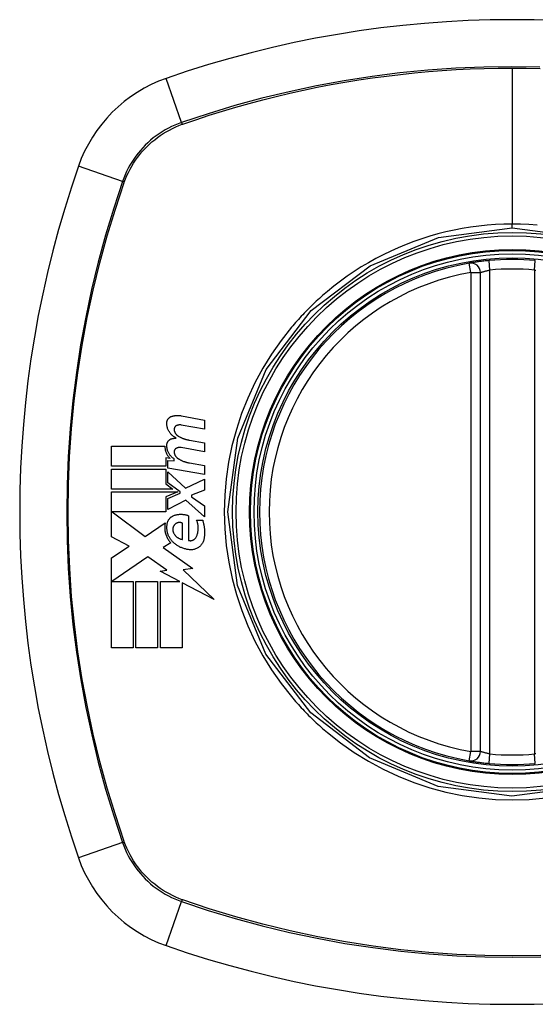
# Model space of a CAD drawing. Header units: inches. Extents: x 20 to 448, y 48 to 213.
# Tile 107 of 235: x 188.537 to 189.176, y 144.873 to 146.093. Entities that reach past the tile are written whole.
import ezdxf

# ---------------------------------------------------------------- set-up
doc = ezdxf.new("R2010")
doc.units = ezdxf.units.IN
doc.header["$MEASUREMENT"] = 0
doc.layers.add('Visible Edges(ANSI)', color=7, linetype='Continuous', lineweight=25)
doc.layers.add('Visible Tangent Edges(ANSI)', color=7, linetype='Continuous', lineweight=25)

msp = doc.modelspace()

# ---------------------------------------------------------------- linework, layer by layer
at = {"layer": 'Visible Edges(ANSI)'}
for p, q in [((189.1082, 145.1863), (189.1082, 145.7799)), ((188.7378, 145.6024), (188.7663, 145.5968)), ((188.7663, 145.5858), (188.7376, 145.5909)), ((188.7663, 145.5968), (188.7663, 145.5858)), ((188.7476, 145.5722), (188.7663, 145.5688)), ((188.7663, 145.5688), (188.7663, 145.5578)), ((188.6511, 145.5398), (188.6511, 145.5646)), ((188.6511, 145.5646), (188.7173, 145.5646)), ((188.7663, 145.5578), (188.7376, 145.5629)), ((188.7236, 145.5496), (188.7185, 145.5501)), ((188.7185, 145.5501), (188.7185, 145.5398)), ((188.7208, 145.5376), (188.7208, 145.5471)), ((188.7208, 145.5471), (188.7288, 145.5464)), ((188.7288, 145.5464), (188.7288, 145.5488)), ((188.7476, 145.5439), (188.7663, 145.5406)), ((188.7185, 145.5398), (188.6511, 145.5398)), ((188.6511, 145.5116), (188.6511, 145.5363)), ((188.6511, 145.5363), (188.7185, 145.5363)), ((188.7185, 145.5363), (188.7185, 145.5179)), ((188.7663, 145.5296), (188.7208, 145.5376)), ((188.7208, 145.5192), (188.7208, 145.5328)), ((188.7208, 145.5328), (188.7429, 145.5126)), ((188.7663, 145.5406), (188.7663, 145.5296)), ((188.7185, 145.5179), (188.7271, 145.5116)), ((188.7362, 145.5081), (188.7208, 145.5192)), ((188.7429, 145.5126), (188.7663, 145.5238)), ((188.7663, 145.5238), (188.7663, 145.5103)), ((188.7271, 145.5116), (188.6511, 145.5116)), ((188.6511, 145.4523), (188.6511, 145.5081)), ((188.6511, 145.5081), (188.7332, 145.5081)), ((188.7332, 145.5081), (188.7185, 145.5018)), ((188.7208, 145.4998), (188.7362, 145.5063)), ((188.7362, 145.5063), (188.7362, 145.5081)), ((188.7663, 145.5103), (188.7501, 145.5041)), ((188.7185, 145.5018), (188.7185, 145.4831)), ((188.7208, 145.4863), (188.7208, 145.4998)), ((188.7431, 145.4978), (188.7208, 145.4863)), ((188.7663, 145.4773), (188.7431, 145.4978)), ((188.7501, 145.5041), (188.7501, 145.5021)), ((188.7501, 145.5021), (188.7663, 145.4908)), ((188.7185, 145.4831), (188.6521, 145.4831)), ((188.6521, 145.4831), (188.693, 145.4526)), ((188.7663, 145.4908), (188.7663, 145.4773)), ((188.693, 145.4526), (188.7178, 145.4698)), ((188.7391, 145.4491), (188.7391, 145.4691)), ((188.7466, 145.4783), (188.7466, 145.4478)), ((188.7566, 145.4728), (188.7641, 145.4728)), ((188.6729, 145.4408), (188.6511, 145.4523)), ((188.7246, 145.4449), (188.715, 145.4391)), ((188.6511, 145.4261), (188.6729, 145.4408)), ((188.715, 145.4391), (188.7517, 145.4129)), ((188.6511, 145.3146), (188.6511, 145.4261)), ((188.6963, 145.4276), (188.6516, 145.3968)), ((188.7197, 145.4112), (188.6963, 145.4276)), ((188.7113, 145.4096), (188.7197, 145.4112)), ((188.7358, 145.3968), (188.7113, 145.4096)), ((188.7517, 145.4129), (188.7398, 145.4113)), ((188.7398, 145.4113), (188.7783, 145.3747)), ((188.6516, 145.3968), (188.6778, 145.3968)), ((188.6778, 145.3968), (188.6778, 145.3146)), ((188.6813, 145.3146), (188.6813, 145.3968)), ((188.6813, 145.3968), (188.7081, 145.3968)), ((188.7081, 145.3968), (188.7081, 145.3146)), ((188.7118, 145.3146), (188.7118, 145.3968)), ((188.7118, 145.3968), (188.7358, 145.3968)), ((188.7783, 145.3747), (188.7386, 145.3954)), ((188.7386, 145.3954), (188.7386, 145.3146)), ((188.6778, 145.3146), (188.6511, 145.3146)), ((188.7081, 145.3146), (188.6813, 145.3146)), ((188.7386, 145.3146), (188.7118, 145.3146))]:
    msp.add_line(p, q, dxfattribs=at)
at = {"layer": 'Visible Edges(ANSI)', "flags": 128}
for points in [[(189.119, 145.7948), (189.1174, 145.7946), (189.1158, 145.7945), (189.1142, 145.7943), (189.1126, 145.7941), (189.1111, 145.794), (189.1096, 145.7938), (189.1081, 145.7936), (189.1067, 145.7934), (189.1053, 145.7932), (189.104, 145.793), (189.1028, 145.7929), (189.1016, 145.7927), (189.1005, 145.7925), (189.0995, 145.7924), (189.0986, 145.7922), (189.0977, 145.7921), (189.0969, 145.792), (189.0963, 145.7919), (189.0957, 145.7918), (189.0952, 145.7917), (189.0949, 145.7916), (189.0946, 145.7916), (189.0945, 145.7915), (189.0944, 145.7915)], [(188.7256, 145.6016), (188.7261, 145.6018), (188.7266, 145.6019), (188.7271, 145.602), (188.7276, 145.6022), (188.7281, 145.6023), (188.7286, 145.6024), (188.7291, 145.6025), (188.7296, 145.6026), (188.7301, 145.6026), (188.7306, 145.6027), (188.7311, 145.6027), (188.7317, 145.6028), (188.7322, 145.6028), (188.7327, 145.6028), (188.7332, 145.6028), (188.7337, 145.6028), (188.7342, 145.6028), (188.7347, 145.6028), (188.7352, 145.6027), (188.7358, 145.6027), (188.7363, 145.6026), (188.7368, 145.6026), (188.7373, 145.6025), (188.7378, 145.6024)], [(188.7196, 145.5933), (188.7196, 145.5938), (188.7197, 145.5943), (188.7197, 145.5947), (188.7198, 145.5952), (188.7199, 145.5956), (188.7201, 145.5961), (188.7202, 145.5965), (188.7204, 145.5969), (188.7206, 145.5973), (188.7208, 145.5977), (188.7211, 145.5981), (188.7213, 145.5985), (188.7216, 145.5988), (188.7219, 145.5992), (188.7222, 145.5995), (188.7225, 145.5998), (188.7229, 145.6001), (188.7232, 145.6004), (188.7236, 145.6006), (188.724, 145.6009), (188.7244, 145.6011), (188.7248, 145.6013), (188.7252, 145.6014), (188.7256, 145.6016)], [(188.7311, 145.5748), (188.7303, 145.5753), (188.7295, 145.5757), (188.7287, 145.5762), (188.7279, 145.5768), (188.7272, 145.5774), (188.7264, 145.578), (188.7257, 145.5786), (188.7251, 145.5793), (188.7245, 145.58), (188.7239, 145.5808), (188.7233, 145.5815), (188.7228, 145.5823), (188.7223, 145.5831), (188.7218, 145.584), (188.7214, 145.5849), (188.721, 145.5857), (188.7207, 145.5867), (188.7204, 145.5876), (188.7202, 145.5885), (188.72, 145.5895), (188.7198, 145.5904), (188.7197, 145.5914), (188.7196, 145.5924), (188.7196, 145.5933)], [(188.7317, 145.5902), (188.7315, 145.5901), (188.7313, 145.59), (188.731, 145.5898), (188.7308, 145.5897), (188.7306, 145.5895), (188.7304, 145.5894), (188.7302, 145.5892), (188.73, 145.589), (188.7299, 145.5888), (188.7297, 145.5886), (188.7295, 145.5884), (188.7294, 145.5882), (188.7293, 145.5879), (188.7292, 145.5877), (188.7291, 145.5875), (188.729, 145.5872), (188.7289, 145.5869), (188.7288, 145.5867), (188.7288, 145.5864), (188.7287, 145.5862), (188.7287, 145.5859), (188.7287, 145.5856), (188.7287, 145.5854), (188.7287, 145.5851)], [(188.7376, 145.5909), (188.7373, 145.591), (188.7371, 145.591), (188.7369, 145.591), (188.7366, 145.591), (188.7364, 145.5911), (188.7361, 145.5911), (188.7359, 145.5911), (188.7356, 145.5911), (188.7354, 145.5911), (188.7351, 145.591), (188.7349, 145.591), (188.7346, 145.591), (188.7344, 145.591), (188.7341, 145.5909), (188.7339, 145.5909), (188.7336, 145.5908), (188.7334, 145.5908), (188.7331, 145.5907), (188.7329, 145.5906), (188.7327, 145.5906), (188.7324, 145.5905), (188.7322, 145.5904), (188.7319, 145.5903), (188.7317, 145.5902)], [(188.7287, 145.5851), (188.7288, 145.5847), (188.7289, 145.5843), (188.7289, 145.5839), (188.729, 145.5835), (188.7291, 145.5831), (188.7293, 145.5828), (188.7294, 145.5824), (188.7296, 145.582), (188.7297, 145.5817), (188.7299, 145.5813), (188.7301, 145.581), (188.7303, 145.5806), (188.7305, 145.5803), (188.7307, 145.58), (188.731, 145.5797), (188.7312, 145.5794), (188.7315, 145.5791), (188.7318, 145.5788), (188.732, 145.5785), (188.7323, 145.5783), (188.7326, 145.578), (188.7329, 145.5778), (188.7332, 145.5776), (188.7336, 145.5773)], [(188.7196, 145.5658), (188.7196, 145.5663), (188.7197, 145.5668), (188.7197, 145.5672), (188.7198, 145.5676), (188.7199, 145.5681), (188.7201, 145.5685), (188.7202, 145.5689), (188.7204, 145.5693), (188.7206, 145.5698), (188.7208, 145.5701), (188.7211, 145.5705), (188.7213, 145.5709), (188.7216, 145.5712), (188.7219, 145.5716), (188.7222, 145.5719), (188.7226, 145.5722), (188.7229, 145.5725), (188.7232, 145.5727), (188.7236, 145.573), (188.724, 145.5732), (188.7244, 145.5734), (188.7248, 145.5736), (188.7252, 145.5737), (188.7256, 145.5738)], [(188.7288, 145.5488), (188.7282, 145.5493), (188.7275, 145.5498), (188.7268, 145.5503), (188.7262, 145.5508), (188.7256, 145.5514), (188.725, 145.552), (188.7245, 145.5526), (188.7239, 145.5532), (188.7234, 145.5539), (188.723, 145.5546), (188.7225, 145.5553), (188.7221, 145.556), (188.7217, 145.5568), (188.7213, 145.5575), (188.721, 145.5583), (188.7207, 145.5591), (188.7205, 145.5599), (188.7202, 145.5608), (188.72, 145.5616), (188.7199, 145.5624), (188.7198, 145.5633), (188.7197, 145.5641), (188.7196, 145.565), (188.7196, 145.5658)], [(188.7256, 145.5738), (188.7258, 145.5739), (188.726, 145.574), (188.7263, 145.574), (188.7265, 145.5741), (188.7267, 145.5742), (188.7269, 145.5742), (188.7272, 145.5743), (188.7274, 145.5743), (188.7276, 145.5744), (188.7279, 145.5744), (188.7281, 145.5745), (188.7283, 145.5745), (188.7285, 145.5745), (188.7288, 145.5746), (188.729, 145.5746), (188.7292, 145.5747), (188.7295, 145.5747), (188.7297, 145.5747), (188.7299, 145.5747), (188.7302, 145.5748), (188.7304, 145.5748), (188.7306, 145.5748), (188.7309, 145.5748), (188.7311, 145.5748)], [(188.7336, 145.5773), (188.7341, 145.577), (188.7346, 145.5767), (188.7352, 145.5764), (188.7358, 145.5761), (188.7363, 145.5758), (188.7369, 145.5755), (188.7374, 145.5753), (188.738, 145.575), (188.7386, 145.5748), (188.7392, 145.5745), (188.7397, 145.5743), (188.7403, 145.5741), (188.7409, 145.5738), (188.7415, 145.5736), (188.7421, 145.5735), (188.7427, 145.5733), (188.7433, 145.5731), (188.7439, 145.5729), (188.7445, 145.5728), (188.7451, 145.5726), (188.7457, 145.5725), (188.7464, 145.5724), (188.747, 145.5723), (188.7476, 145.5722)], [(188.7173, 145.5646), (188.7173, 145.5639), (188.7174, 145.5632), (188.7174, 145.5625), (188.7175, 145.5618), (188.7176, 145.5611), (188.7177, 145.5604), (188.7178, 145.5597), (188.718, 145.559), (188.7182, 145.5584), (188.7184, 145.5577), (188.7187, 145.557), (188.7189, 145.5564), (188.7192, 145.5558), (188.7195, 145.5551), (188.7198, 145.5545), (188.7202, 145.5539), (188.7205, 145.5533), (188.7209, 145.5528), (188.7213, 145.5522), (188.7217, 145.5517), (188.7222, 145.5511), (188.7226, 145.5506), (188.7231, 145.5501), (188.7236, 145.5496)], [(188.7317, 145.5622), (188.7315, 145.5621), (188.7313, 145.562), (188.731, 145.5619), (188.7308, 145.5617), (188.7306, 145.5616), (188.7304, 145.5614), (188.7302, 145.5612), (188.73, 145.561), (188.7299, 145.5608), (188.7297, 145.5606), (188.7296, 145.5604), (188.7294, 145.5602), (188.7293, 145.5599), (188.7292, 145.5597), (188.7291, 145.5595), (188.729, 145.5592), (188.7289, 145.559), (188.7288, 145.5587), (188.7288, 145.5584), (188.7287, 145.5582), (188.7287, 145.5579), (188.7287, 145.5576), (188.7287, 145.5574), (188.7287, 145.5571)], [(188.7287, 145.5571), (188.7288, 145.5567), (188.7289, 145.5563), (188.7289, 145.5559), (188.729, 145.5555), (188.7291, 145.5552), (188.7293, 145.5548), (188.7294, 145.5544), (188.7296, 145.554), (188.7297, 145.5537), (188.7299, 145.5533), (188.7301, 145.553), (188.7303, 145.5526), (188.7305, 145.5523), (188.7307, 145.552), (188.731, 145.5517), (188.7312, 145.5514), (188.7315, 145.5511), (188.7317, 145.5508), (188.732, 145.5505), (188.7323, 145.5503), (188.7326, 145.55), (188.7329, 145.5498), (188.7332, 145.5496), (188.7336, 145.5493)], [(188.7376, 145.5629), (188.7373, 145.563), (188.7371, 145.563), (188.7369, 145.563), (188.7366, 145.563), (188.7364, 145.5631), (188.7361, 145.5631), (188.7359, 145.5631), (188.7356, 145.5631), (188.7354, 145.5631), (188.7351, 145.563), (188.7349, 145.563), (188.7346, 145.563), (188.7344, 145.563), (188.7341, 145.5629), (188.7339, 145.5629), (188.7336, 145.5628), (188.7334, 145.5628), (188.7331, 145.5627), (188.7329, 145.5626), (188.7327, 145.5626), (188.7324, 145.5625), (188.7322, 145.5624), (188.7319, 145.5623), (188.7317, 145.5622)], [(188.7336, 145.5493), (188.7341, 145.549), (188.7346, 145.5487), (188.7352, 145.5484), (188.7357, 145.5481), (188.7363, 145.5478), (188.7369, 145.5475), (188.7374, 145.5472), (188.738, 145.5469), (188.7386, 145.5467), (188.7392, 145.5464), (188.7397, 145.5462), (188.7403, 145.5459), (188.7409, 145.5457), (188.7415, 145.5455), (188.7421, 145.5453), (188.7427, 145.5451), (188.7433, 145.5449), (188.7439, 145.5447), (188.7445, 145.5446), (188.7451, 145.5444), (188.7457, 145.5443), (188.7464, 145.5441), (188.747, 145.544), (188.7476, 145.5439)], [(188.7276, 145.4783), (188.7283, 145.4787), (188.7291, 145.479), (188.7299, 145.4792), (188.7307, 145.4795), (188.7315, 145.4797), (188.7323, 145.4798), (188.7331, 145.48), (188.7339, 145.4801), (188.7347, 145.4802), (188.7355, 145.4803), (188.7363, 145.4803), (188.7371, 145.4804), (188.7379, 145.4803), (188.7387, 145.4803), (188.7395, 145.4802), (188.7403, 145.4801), (188.7411, 145.48), (188.7419, 145.4798), (188.7427, 145.4797), (188.7435, 145.4795), (188.7443, 145.4792), (188.7451, 145.479), (188.7458, 145.4787), (188.7466, 145.4783)], [(188.7178, 145.4698), (188.7176, 145.4687), (188.7174, 145.4676), (188.7173, 145.4665), (188.7172, 145.4654), (188.7172, 145.4643), (188.7172, 145.4631), (188.7172, 145.462), (188.7173, 145.4609), (188.7174, 145.4597), (188.7176, 145.4586), (188.7178, 145.4575), (188.7181, 145.4564), (188.7184, 145.4554), (188.7188, 145.4543), (188.7192, 145.4532), (188.7197, 145.4522), (188.7201, 145.4512), (188.7207, 145.4502), (188.7212, 145.4493), (188.7218, 145.4483), (188.7225, 145.4474), (188.7231, 145.4466), (188.7239, 145.4457), (188.7246, 145.4449)], [(188.7201, 145.4678), (188.7202, 145.4684), (188.7202, 145.469), (188.7204, 145.4696), (188.7205, 145.4701), (188.7207, 145.4707), (188.7208, 145.4712), (188.7211, 145.4717), (188.7213, 145.4723), (188.7216, 145.4728), (188.7218, 145.4733), (188.7221, 145.4737), (188.7225, 145.4742), (188.7228, 145.4746), (188.7232, 145.4751), (188.7235, 145.4755), (188.7239, 145.4759), (188.7243, 145.4763), (188.7248, 145.4766), (188.7252, 145.477), (188.7257, 145.4773), (188.7261, 145.4776), (188.7266, 145.4779), (188.7271, 145.4781), (188.7276, 145.4783)], [(188.7391, 145.4691), (188.7387, 145.4693), (188.7383, 145.4695), (188.7378, 145.4697), (188.7374, 145.4698), (188.7369, 145.4699), (188.7365, 145.47), (188.736, 145.47), (188.7356, 145.4701), (188.7351, 145.4701), (188.7347, 145.47), (188.7342, 145.47), (188.7338, 145.4699), (188.7333, 145.4698), (188.7329, 145.4697), (188.7324, 145.4695), (188.732, 145.4694), (188.7316, 145.4692), (188.7312, 145.4689), (188.7308, 145.4687), (188.7304, 145.4684), (188.7301, 145.4681), (188.7297, 145.4678), (188.7294, 145.4675), (188.7291, 145.4671)], [(188.7561, 145.4521), (188.7565, 145.4529), (188.7568, 145.4537), (188.7571, 145.4545), (188.7574, 145.4554), (188.7576, 145.4562), (188.7579, 145.4571), (188.758, 145.458), (188.7582, 145.4588), (188.7583, 145.4597), (188.7584, 145.4606), (188.7585, 145.4615), (188.7585, 145.4624), (188.7585, 145.4633), (188.7585, 145.4642), (188.7585, 145.4651), (188.7584, 145.466), (188.7583, 145.4669), (188.7581, 145.4677), (188.7579, 145.4686), (188.7577, 145.4695), (188.7575, 145.4703), (188.7572, 145.4712), (188.7569, 145.472), (188.7566, 145.4728)], [(188.7641, 145.4728), (188.7644, 145.4719), (188.7646, 145.471), (188.7649, 145.4701), (188.7651, 145.4692), (188.7653, 145.4683), (188.7655, 145.4673), (188.7656, 145.4664), (188.7658, 145.4655), (188.7659, 145.4645), (188.7661, 145.4636), (188.7662, 145.4626), (188.7662, 145.4617), (188.7663, 145.4608), (188.7663, 145.4598), (188.7664, 145.4589), (188.7664, 145.4579), (188.7664, 145.457), (188.7664, 145.456), (188.7663, 145.4551), (188.7663, 145.4541), (188.7662, 145.4532), (188.7661, 145.4522), (188.766, 145.4513), (188.7658, 145.4503)], [(188.7268, 145.4463), (188.7261, 145.447), (188.7255, 145.4478), (188.7249, 145.4485), (188.7243, 145.4493), (188.7238, 145.4501), (188.7233, 145.4509), (188.7228, 145.4518), (188.7223, 145.4526), (188.7219, 145.4535), (188.7215, 145.4544), (188.7212, 145.4553), (188.7209, 145.4562), (188.7206, 145.4572), (188.7204, 145.4581), (188.7202, 145.4591), (188.72, 145.46), (188.7199, 145.461), (188.7198, 145.462), (188.7198, 145.463), (188.7197, 145.4639), (188.7198, 145.4649), (188.7198, 145.4659), (188.7199, 145.4669), (188.7201, 145.4678)], [(188.7291, 145.4671), (188.7289, 145.4668), (188.7286, 145.4665), (188.7284, 145.4662), (188.7282, 145.4658), (188.7281, 145.4655), (188.7279, 145.4652), (188.7277, 145.4648), (188.7276, 145.4644), (188.7275, 145.4641), (188.7274, 145.4637), (188.7273, 145.4633), (188.7272, 145.4629), (188.7272, 145.4626), (188.7271, 145.4622), (188.7271, 145.4618), (188.7271, 145.4614), (188.7271, 145.461), (188.7271, 145.4606), (188.7271, 145.4602), (188.7272, 145.4598), (188.7273, 145.4595), (188.7274, 145.4591), (188.7275, 145.4587), (188.7276, 145.4583)], [(188.7276, 145.4583), (188.7278, 145.4577), (188.7281, 145.4571), (188.7284, 145.4565), (188.7287, 145.4559), (188.729, 145.4554), (188.7294, 145.4548), (188.7298, 145.4543), (188.7302, 145.4538), (188.7307, 145.4533), (188.7311, 145.4529), (188.7316, 145.4524), (188.7321, 145.452), (188.7326, 145.4516), (188.7332, 145.4513), (188.7337, 145.4509), (188.7343, 145.4506), (188.7348, 145.4503), (188.7354, 145.4501), (188.736, 145.4498), (188.7366, 145.4496), (188.7372, 145.4495), (188.7378, 145.4493), (188.7385, 145.4492), (188.7391, 145.4491)], [(188.7486, 145.4363), (188.7476, 145.4364), (188.7466, 145.4365), (188.7456, 145.4367), (188.7446, 145.4368), (188.7436, 145.437), (188.7426, 145.4373), (188.7416, 145.4375), (188.7406, 145.4378), (188.7397, 145.4381), (188.7387, 145.4385), (188.7378, 145.4389), (188.7368, 145.4393), (188.7359, 145.4397), (188.735, 145.4402), (188.7341, 145.4407), (188.7332, 145.4412), (188.7324, 145.4417), (188.7315, 145.4423), (188.7307, 145.4429), (188.7299, 145.4436), (188.7291, 145.4442), (188.7283, 145.4449), (188.7275, 145.4456), (188.7268, 145.4463)], [(188.7466, 145.4478), (188.747, 145.4477), (188.7475, 145.4476), (188.748, 145.4476), (188.7484, 145.4475), (188.7489, 145.4475), (188.7494, 145.4475), (188.7498, 145.4476), (188.7503, 145.4476), (188.7507, 145.4477), (188.7512, 145.4479), (188.7516, 145.448), (188.7521, 145.4482), (188.7525, 145.4484), (188.7529, 145.4486), (188.7533, 145.4489), (188.7537, 145.4491), (188.7541, 145.4494), (188.7544, 145.4498), (188.7548, 145.4501), (188.7551, 145.4505), (188.7554, 145.4508), (188.7556, 145.4512), (188.7559, 145.4517), (188.7561, 145.4521)], [(188.7658, 145.4503), (188.7657, 145.4493), (188.7654, 145.4483), (188.7651, 145.4473), (188.7647, 145.4463), (188.7643, 145.4454), (188.7638, 145.4445), (188.7632, 145.4436), (188.7626, 145.4428), (188.762, 145.442), (188.7613, 145.4412), (188.7606, 145.4405), (188.7598, 145.4399), (188.759, 145.4393), (188.7581, 145.4387), (188.7573, 145.4382), (188.7564, 145.4378), (188.7554, 145.4374), (188.7545, 145.4371), (188.7535, 145.4368), (188.7526, 145.4366), (188.7516, 145.4364), (188.7506, 145.4363), (188.7496, 145.4363), (188.7486, 145.4363)], [(189.0944, 145.1747), (189.0945, 145.1746), (189.0946, 145.1746), (189.0949, 145.1746), (189.0952, 145.1745), (189.0957, 145.1744), (189.0963, 145.1743), (189.0969, 145.1742), (189.0977, 145.1741), (189.0986, 145.174), (189.0995, 145.1738), (189.1005, 145.1737), (189.1016, 145.1735), (189.1028, 145.1733), (189.104, 145.1732), (189.1053, 145.173), (189.1067, 145.1728), (189.1081, 145.1726), (189.1096, 145.1724), (189.1111, 145.1722), (189.1126, 145.1721), (189.1142, 145.1719), (189.1158, 145.1717), (189.1174, 145.1716), (189.119, 145.1714)]]:
    msp.add_lwpolyline(points, dxfattribs=at)
at = {"layer": 'Visible Edges(ANSI)'}
for radius in [0.3199, 0.315]:
    msp.add_circle((189.1476, 145.4831), radius, dxfattribs=at)
for centre, radius, start, end in [((189.1476, 144.7941), 1.2992, 70.7337, 109.2663), ((188.7774, 145.8533), 0.1772, 109.2663, 160.7337), ((189.8366, 145.4831), 1.2992, 160.7337, 199.2663), ((189.1476, 145.4831), 0.313, 99.784, 260.216), ((189.0964, 145.7799), 0.0118, 0, 99.784), ((189.1476, 145.4831), 0.313, 84.7499, 95.2501), ((189.0964, 145.1863), 0.0118, 260.216, 0), ((189.1476, 145.4831), 0.313, 264.7499, 275.2501), ((188.7774, 145.1129), 0.1772, 199.2663, 250.7337), ((189.1476, 146.1721), 1.2992, 250.7337, 289.2663)]:
    msp.add_arc(centre, radius, start, end, dxfattribs=at)
at = {"layer": 'Visible Tangent Edges(ANSI)'}
for p, q in [((189.1476, 146.0334), (189.1476, 145.8399)), ((188.738, 145.9659), (188.7189, 146.0206)), ((188.7388, 145.9637), (188.7393, 145.9638)), ((188.6648, 145.8927), (188.6101, 145.9118)), ((188.6669, 145.8914), (188.667, 145.8919)), ((189.1476, 145.8353), (189.1476, 145.8399)), ((189.0964, 145.7799), (189.0944, 145.7915)), ((189.12, 145.783), (189.119, 145.7948)), ((189.1752, 145.783), (189.1762, 145.7948)), ((189.0964, 145.7799), (189.1082, 145.7799)), ((189.0964, 145.7799), (189.0964, 145.1863)), ((189.12, 145.1832), (189.12, 145.783)), ((189.1752, 145.783), (189.1752, 145.1832)), ((189.0944, 145.1747), (189.0964, 145.1863)), ((189.1082, 145.1863), (189.0964, 145.1863)), ((189.119, 145.1714), (189.12, 145.1832)), ((189.1762, 145.1714), (189.1752, 145.1832)), ((188.6648, 145.0735), (188.6101, 145.0544)), ((188.667, 145.0743), (188.6669, 145.0748)), ((188.7189, 144.9456), (188.738, 145.0003)), ((188.7393, 145.0024), (188.7388, 145.0025))]:
    msp.add_line(p, q, dxfattribs=at)
at = {"layer": 'Visible Tangent Edges(ANSI)', "flags": 128}
for points in [[(189.1819, 146.0346), (189.1473, 146.0351), (189.1126, 146.0346), (189.0779, 146.0331), (189.0432, 146.0307), (189.0085, 146.0273), (188.974, 146.023), (188.9396, 146.0176), (188.9053, 146.0113), (188.8713, 146.0041), (188.8375, 145.996), (188.8041, 145.9869), (188.7709, 145.9768), (188.738, 145.9659)], [(188.7393, 145.9638), (188.7556, 145.9694), (188.772, 145.9748), (188.7885, 145.98), (188.8051, 145.9849), (188.8218, 145.9896), (188.8385, 145.994), (188.8553, 145.9983), (188.8722, 146.0022), (188.8891, 146.006), (188.9061, 146.0095), (188.9232, 146.0128), (188.9403, 146.0159), (188.9575, 146.0187), (188.9747, 146.0212), (188.9919, 146.0235), (189.0091, 146.0256), (189.0264, 146.0275), (189.0437, 146.029), (189.061, 146.0304), (189.0783, 146.0315), (189.0957, 146.0323), (189.113, 146.033), (189.1303, 146.0333), (189.1476, 146.0334)], [(189.1476, 146.0334), (189.1649, 146.0333), (189.1822, 146.033)], [(188.738, 145.9659), (188.7338, 145.9644), (188.7297, 145.9627), (188.7256, 145.9608), (188.7216, 145.9588), (188.7177, 145.9567), (188.7139, 145.9544), (188.7101, 145.952), (188.7065, 145.9494), (188.7029, 145.9467), (188.6995, 145.9438), (188.6962, 145.9408), (188.693, 145.9377), (188.6899, 145.9345), (188.6869, 145.9312), (188.684, 145.9278), (188.6813, 145.9242), (188.6787, 145.9206), (188.6763, 145.9168), (188.674, 145.913), (188.6719, 145.9091), (188.6699, 145.9051), (188.668, 145.901), (188.6663, 145.8969), (188.6648, 145.8927)], [(188.667, 145.8919), (188.6686, 145.896), (188.6703, 145.9), (188.6721, 145.904), (188.6741, 145.9079), (188.6762, 145.9117), (188.6785, 145.9154), (188.6809, 145.9191), (188.6834, 145.9227), (188.6861, 145.9261), (188.6889, 145.9295), (188.6918, 145.9327), (188.6948, 145.9359), (188.698, 145.9389), (188.7012, 145.9418), (188.7046, 145.9446), (188.708, 145.9473), (188.7116, 145.9498), (188.7152, 145.9522), (188.719, 145.9545), (188.7228, 145.9566), (188.7267, 145.9586), (188.7307, 145.9604), (188.7347, 145.9621), (188.7388, 145.9637)], [(188.6648, 145.8927), (188.6538, 145.8597), (188.6438, 145.8264), (188.6347, 145.7928), (188.6265, 145.7589), (188.6192, 145.7247), (188.6129, 145.6904), (188.6076, 145.6559), (188.6033, 145.6212), (188.5999, 145.5865), (188.5975, 145.5518), (188.5961, 145.517), (188.5956, 145.4823), (188.5961, 145.4476), (188.5976, 145.4129), (188.6, 145.3782), (188.6034, 145.3437), (188.6078, 145.3092), (188.6131, 145.2749), (188.6194, 145.2408), (188.6266, 145.2068), (188.6347, 145.1731), (188.6438, 145.1396), (188.6538, 145.1064), (188.6648, 145.0735)], [(188.6669, 145.0748), (188.6559, 145.1076), (188.6458, 145.1406), (188.6367, 145.174), (188.6285, 145.2076), (188.6212, 145.2414), (188.6149, 145.2755), (188.6095, 145.3097), (188.6051, 145.344), (188.6017, 145.3785), (188.5993, 145.4131), (188.5978, 145.4477), (188.5973, 145.4823), (188.5977, 145.517), (188.5992, 145.5516), (188.6016, 145.5863), (188.605, 145.6209), (188.6094, 145.6554), (188.6147, 145.6898), (188.6211, 145.7241), (188.6284, 145.7581), (188.6366, 145.7919), (188.6458, 145.8254), (188.6559, 145.8586), (188.6669, 145.8914)], [(189.2387, 145.1428), (189.1473, 145.1309), (189.056, 145.1429), (188.9709, 145.1782), (188.8981, 145.2341), (188.8424, 145.307), (188.8073, 145.3921), (188.7954, 145.4835), (188.8075, 145.5747), (188.8428, 145.6599), (188.8987, 145.7327), (188.9715, 145.7883), (189.0565, 145.8234), (189.1476, 145.8353)], [(189.1476, 145.8399), (189.1373, 145.8398), (189.1269, 145.8393), (189.1166, 145.8385), (189.1063, 145.8375), (189.096, 145.8361), (189.0857, 145.8345), (189.0755, 145.8325), (189.0654, 145.8303), (189.0553, 145.8277), (189.0454, 145.8249), (189.0355, 145.8218), (189.0258, 145.8184), (189.0161, 145.8147), (189.0065, 145.8107), (188.9971, 145.8065), (188.9877, 145.802), (188.9785, 145.7972), (188.9695, 145.7921), (188.9606, 145.7868), (188.9519, 145.7812), (188.9433, 145.7754), (188.9349, 145.7694), (188.9267, 145.7631), (188.9187, 145.7566)], [(189.1786, 145.8386), (189.1682, 145.8393), (189.1579, 145.8398), (189.1476, 145.8399)], [(189.1476, 145.8353), (189.239, 145.8233)], [(189.1082, 145.7799), (189.1083, 145.7799), (189.1083, 145.7799), (189.1085, 145.78), (189.1086, 145.78), (189.1089, 145.7801), (189.1091, 145.7802), (189.1094, 145.7803), (189.1098, 145.7804), (189.1102, 145.7806), (189.1107, 145.7807), (189.1112, 145.7809), (189.1117, 145.781), (189.1123, 145.7812), (189.1129, 145.7813), (189.1135, 145.7815), (189.1141, 145.7817), (189.1148, 145.7819), (189.1155, 145.782), (189.1162, 145.7822), (189.117, 145.7824), (189.1177, 145.7826), (189.1185, 145.7827), (189.1193, 145.7829), (189.12, 145.783)], [(189.1752, 145.783), (189.1759, 145.7829), (189.1767, 145.7827)], [(188.9187, 145.7566), (188.9167, 145.7549), (188.9147, 145.7531), (188.9127, 145.7514), (188.9108, 145.7497), (188.9088, 145.7479), (188.9069, 145.7462), (188.9049, 145.7444), (188.903, 145.7426), (188.9011, 145.7408), (188.8992, 145.7389), (188.8973, 145.7371), (188.8955, 145.7352), (188.8936, 145.7334), (188.8918, 145.7315), (188.8899, 145.7296), (188.8881, 145.7277), (188.8863, 145.7258), (188.8846, 145.7238), (188.8828, 145.7219), (188.881, 145.7199), (188.8793, 145.718), (188.8776, 145.716), (188.8758, 145.714), (188.8741, 145.712)], [(188.8741, 145.712), (188.8613, 145.6958), (188.8495, 145.6788), (188.8386, 145.6612), (188.8288, 145.643), (188.82, 145.6242), (188.8123, 145.605), (188.8058, 145.5852), (188.8004, 145.5652), (188.7962, 145.5449), (188.7932, 145.5244), (188.7914, 145.5038), (188.7908, 145.4831), (188.7914, 145.4623), (188.7932, 145.4416), (188.7963, 145.4211), (188.8005, 145.4008), (188.8059, 145.3808), (188.8124, 145.3611), (188.82, 145.3418), (188.8288, 145.3231), (188.8387, 145.3048), (188.8495, 145.2873), (188.8614, 145.2704), (188.8741, 145.2542)], [(188.8741, 145.2542), (188.8758, 145.2522), (188.8775, 145.2502), (188.8793, 145.2482), (188.881, 145.2463), (188.8828, 145.2443), (188.8845, 145.2424), (188.8863, 145.2404), (188.8881, 145.2385), (188.8899, 145.2366), (188.8918, 145.2347), (188.8936, 145.2328), (188.8954, 145.231), (188.8973, 145.2291), (188.8992, 145.2273), (188.9011, 145.2254), (188.903, 145.2236), (188.9049, 145.2218), (188.9069, 145.2201), (188.9088, 145.2183), (188.9108, 145.2165), (188.9127, 145.2148), (188.9147, 145.2131), (188.9167, 145.2113), (188.9187, 145.2096)], [(188.9187, 145.2096), (188.9349, 145.1968), (188.9519, 145.185), (188.9695, 145.1741), (188.9877, 145.1642), (189.0065, 145.1555), (189.0258, 145.1478), (189.0455, 145.1413), (189.0655, 145.1359), (189.0858, 145.1317), (189.1063, 145.1287), (189.1269, 145.1269), (189.1477, 145.1263), (189.1685, 145.1269), (189.1892, 145.1287)], [(189.12, 145.1832), (189.1193, 145.1833), (189.1185, 145.1835), (189.1177, 145.1836), (189.117, 145.1838), (189.1162, 145.184), (189.1155, 145.1841), (189.1148, 145.1843), (189.1141, 145.1845), (189.1135, 145.1847), (189.1129, 145.1848), (189.1123, 145.185), (189.1117, 145.1852), (189.1112, 145.1853), (189.1107, 145.1855), (189.1102, 145.1856), (189.1098, 145.1858), (189.1094, 145.1859), (189.1091, 145.186), (189.1089, 145.1861), (189.1086, 145.1862), (189.1085, 145.1862), (189.1083, 145.1863), (189.1083, 145.1863), (189.1082, 145.1863)], [(189.1767, 145.1835), (189.1759, 145.1833), (189.1752, 145.1832)], [(188.6648, 145.0735), (188.6663, 145.0693), (188.668, 145.0652), (188.6699, 145.0611), (188.6719, 145.0571), (188.674, 145.0532), (188.6763, 145.0494), (188.6787, 145.0456), (188.6813, 145.042), (188.684, 145.0384), (188.6869, 145.035), (188.6899, 145.0317), (188.693, 145.0284), (188.6962, 145.0254), (188.6995, 145.0224), (188.7029, 145.0195), (188.7065, 145.0168), (188.7101, 145.0142), (188.7139, 145.0118), (188.7177, 145.0095), (188.7216, 145.0074), (188.7256, 145.0054), (188.7297, 145.0035), (188.7338, 145.0018), (188.738, 145.0003)], [(188.7388, 145.0025), (188.7347, 145.0041), (188.7307, 145.0058), (188.7267, 145.0076), (188.7228, 145.0096), (188.719, 145.0117), (188.7152, 145.014), (188.7116, 145.0164), (188.708, 145.0189), (188.7046, 145.0216), (188.7012, 145.0244), (188.698, 145.0273), (188.6948, 145.0303), (188.6918, 145.0335), (188.6889, 145.0367), (188.6861, 145.0401), (188.6834, 145.0435), (188.6809, 145.0471), (188.6785, 145.0507), (188.6762, 145.0545), (188.6741, 145.0583), (188.6721, 145.0622), (188.6703, 145.0662), (188.6686, 145.0702), (188.667, 145.0743)], [(188.738, 145.0003), (188.771, 144.9893), (188.8043, 144.9793), (188.8379, 144.9702), (188.8718, 144.962), (188.906, 144.9547), (188.9403, 144.9484), (188.9748, 144.9431), (189.0095, 144.9388), (189.0442, 144.9354), (189.0789, 144.933), (189.1137, 144.9316), (189.1484, 144.9311), (189.1831, 144.9316)], [(189.183, 144.9333), (189.1484, 144.9328), (189.1137, 144.9332), (189.0791, 144.9347), (189.0444, 144.9371), (189.0098, 144.9405), (188.9753, 144.9449), (188.9409, 144.9502), (188.9066, 144.9566), (188.8726, 144.9639), (188.8388, 144.9721), (188.8053, 144.9813), (188.7721, 144.9914), (188.7393, 145.0024)]]:
    msp.add_lwpolyline(points, dxfattribs=at)
at = {"layer": 'Visible Tangent Edges(ANSI)'}
for radius in [0.3464, 0.3422, 0.3254, 0.3242]:
    msp.add_circle((189.1476, 145.4831), radius, dxfattribs=at)
for start, end in [(99.784, 260.216), (84.7499, 95.2501), (264.7499, 275.2501)]:
    msp.add_arc((189.1476, 145.4831), 0.3012, start, end, dxfattribs=at)
for centre, major_axis, start_param, end_param in [((188.7396, 145.9613), (0.00321, -0.00931), 4.18856, 4.452267), ((188.6694, 145.8911), (0.00931, -0.00321), 1.830918, 2.094625), ((188.6694, 145.0751), (-0.00931, -0.00321), 1.046967, 1.310674), ((188.7396, 145.0049), (0.00321, 0.00931), 1.830918, 2.094625)]:
    msp.add_ellipse(centre, major_axis=major_axis, ratio=0.002592, start_param=start_param, end_param=end_param, dxfattribs=at)

doc.saveas('drawing.dxf')
